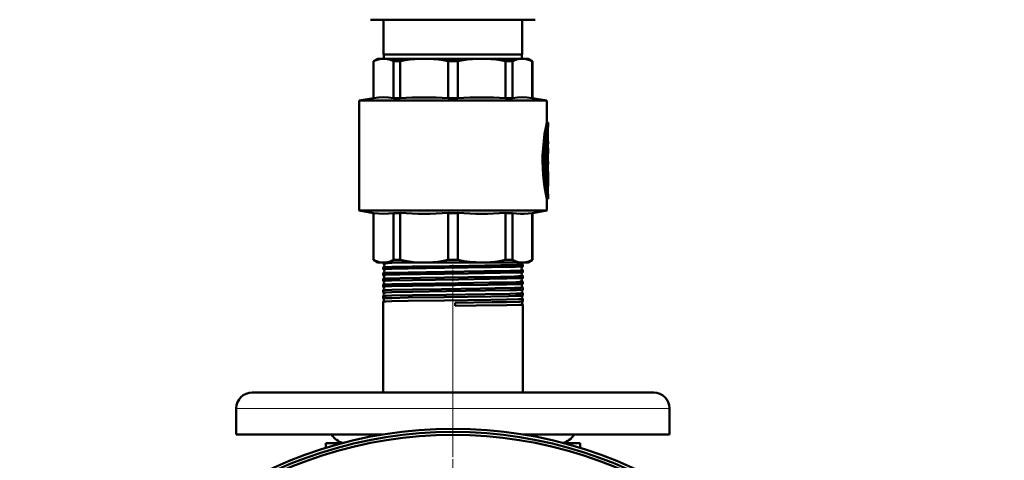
# Model space of a CAD drawing. Extents: x -1438 to 1837, y -1771 to 755.
# Tile 9 of 95: x -173 to 168, y -1197 to -1044. Entities that reach past the tile are written whole.
import ezdxf

# ---------------------------------------------------------------- set-up
doc = ezdxf.new("R2010")
doc.units = 0
doc.linetypes.add('DASHDOT', pattern=[18.5, 12, -3, 0.5, -3])

msp = doc.modelspace()

# ---------------------------------------------------------------- linework, layer by layer
at = {"color": 7, "lineweight": 50}
for p, q in [((-51.71, -1044.4), (-43.36, -1044.4)), ((-47.21, -1056.4), (-47.21, -1044.4)), ((-43.36, -1044.4), (5.29, -1044.4)), ((0.79, -1056.4), (0.79, -1044.4)), ((-23.21, -1056.4), (-47.21, -1056.4)), ((-47.11, -1056.4), (-47.11, -1057.9)), ((0.79, -1056.4), (-23.21, -1056.4)), ((0.69, -1056.4), (0.69, -1057.9)), ((-49.21, -1057.9), (-50.71, -1058.76)), ((-50.71, -1058.76), (-50.66, -1058.76)), ((-50.71, -1071.52), (-50.71, -1058.76)), ((-50.66, -1071.52), (-50.66, -1058.76)), ((-49.21, -1057.9), (-47.23, -1057.9)), ((-47.23, -1057.9), (-33.16, -1057.9)), ((-43.8, -1058.76), (-41.44, -1058.76)), ((-43.8, -1058.76), (-43.8, -1071.52)), ((-41.44, -1071.52), (-41.44, -1058.76)), ((-33.16, -1057.9), (-13.26, -1057.9)), ((-24.88, -1058.76), (-21.54, -1058.76)), ((-24.88, -1058.76), (-24.88, -1071.52)), ((-21.54, -1071.52), (-21.54, -1058.76)), ((-13.26, -1057.9), (0.81, -1057.9)), ((-4.98, -1058.76), (-2.62, -1058.76)), ((-4.98, -1058.76), (-4.98, -1071.52)), ((-2.62, -1071.52), (-2.62, -1058.76)), ((0.81, -1057.9), (2.79, -1057.9)), ((2.79, -1057.9), (4.29, -1058.76)), ((4.29, -1058.76), (4.24, -1058.76)), ((4.24, -1058.76), (4.24, -1071.52)), ((4.29, -1071.52), (4.29, -1058.76)), ((-50.71, -1071.52), (-55.71, -1072.4)), ((-23.21, -1072.4), (-55.71, -1072.4)), ((-55.71, -1110.4), (-55.71, -1072.4)), ((-50.66, -1071.52), (-50.71, -1071.52)), ((-43.8, -1071.52), (-41.44, -1071.52)), ((-24.88, -1071.52), (-21.54, -1071.52)), ((-23.21, -1072.4), (9.29, -1072.4)), ((-4.98, -1071.52), (-2.62, -1071.52)), ((4.24, -1071.52), (4.29, -1071.52)), ((4.29, -1071.52), (9.29, -1072.4)), ((9.29, -1079.95), (9.29, -1072.4)), ((9.29, -1079.95), (9.79, -1079.95)), ((9.79, -1080.85), (9.79, -1079.95)), ((9.29, -1085.2), (9.29, -1083.83)), ((9.63, -1082.8), (9.63, -1086.4)), ((9.02, -1085.93), (9.02, -1095.49)), ((9.58, -1085.2), (9.11, -1085.2)), ((9.52, -1085.65), (9.52, -1095.49)), ((9.63, -1090.32), (9.63, -1085.65)), ((9.63, -1086.4), (9.72, -1086.4)), ((9.63, -1087.3), (9.72, -1087.3)), ((9.72, -1086.4), (9.79, -1086.4)), ((9.79, -1087.3), (9.72, -1087.3)), ((9.79, -1087.3), (9.79, -1086.4)), ((9.79, -1088.8), (9.63, -1088.8)), ((9.79, -1089.69), (9.79, -1088.8)), ((9.63, -1093.48), (9.63, -1092.11)), ((9.63, -1092.11), (9.63, -1093.48)), ((9.63, -1093.48), (9.79, -1093.48)), ((9.79, -1094.38), (9.79, -1093.48)), ((9.02, -1097.35), (9.02, -1100.35)), ((9.58, -1095.94), (9.07, -1095.94)), ((9.07, -1096.9), (9.58, -1096.9)), ((9.29, -1096.9), (9.29, -1095.94)), ((9.52, -1097.35), (9.52, -1100.35)), ((9.58, -1096.9), (9.79, -1096.9)), ((9.63, -1094.38), (9.63, -1096.9)), ((9.79, -1094.38), (9.63, -1094.38)), ((9.63, -1095.49), (9.63, -1094.38)), ((9.79, -1097.8), (9.79, -1096.9)), ((9.02, -1100.37), (9.02, -1100.35)), ((9.58, -1100.8), (9.07, -1100.8)), ((9.29, -1102.46), (9.29, -1100.8)), ((9.63, -1100.35), (9.63, -1098.04)), ((9.74, -1098.38), (9.63, -1098.38)), ((9.79, -1097.8), (9.65, -1097.8)), ((9.78, -1097.8), (9.78, -1099.24)), ((9.79, -1100.52), (9.79, -1099.46)), ((9.29, -1106.35), (9.79, -1106.35)), ((9.29, -1110.4), (9.29, -1106.35)), ((9.79, -1106.35), (9.79, -1105.45)), ((-55.71, -1110.4), (-23.21, -1110.4)), ((-50.71, -1111.28), (-55.71, -1110.4)), ((-50.71, -1111.28), (-50.66, -1111.28)), ((-50.71, -1127.53), (-50.71, -1111.28)), ((-50.66, -1127.53), (-50.66, -1111.28)), ((-43.8, -1111.28), (-41.44, -1111.28)), ((-43.8, -1111.28), (-43.8, -1127.53)), ((-41.44, -1127.53), (-41.44, -1111.28)), ((-24.88, -1111.28), (-23.21, -1111.28)), ((-24.88, -1111.28), (-24.88, -1127.53)), ((-23.21, -1110.4), (9.29, -1110.4)), ((-23.21, -1111.28), (-21.54, -1111.28)), ((-21.54, -1127.53), (-21.54, -1111.28)), ((-4.98, -1111.28), (-2.62, -1111.28)), ((-4.98, -1111.28), (-4.98, -1127.53)), ((-2.62, -1127.53), (-2.62, -1111.28)), ((4.24, -1111.28), (4.29, -1111.28)), ((4.24, -1111.28), (4.24, -1127.53)), ((4.29, -1111.28), (9.29, -1110.4)), ((4.29, -1127.53), (4.29, -1111.28)), ((-50.71, -1127.53), (-50.66, -1127.53)), ((-49.21, -1128.4), (-50.71, -1127.53)), ((-43.8, -1127.53), (-41.44, -1127.53)), ((-24.88, -1127.53), (-23.21, -1127.53)), ((-23.21, -1127.53), (-21.54, -1127.53)), ((-4.98, -1127.53), (-2.62, -1127.53)), ((2.79, -1128.4), (4.29, -1127.53)), ((4.24, -1127.53), (4.29, -1127.53)), ((-49.21, -1128.4), (-47.23, -1128.4)), ((-47.36, -1128.72), (-47.36, -1128.4)), ((-47.36, -1130.73), (-47.36, -1130.1)), ((-47.23, -1128.4), (-33.16, -1128.4)), ((-44.4, -1128.56), (-36.44, -1128.4)), ((-33.16, -1128.4), (-23.21, -1128.4)), ((-23.21, -1128.4), (-13.26, -1128.4)), ((-13.26, -1128.4), (0.81, -1128.4)), ((0.46, -1128.4), (0.46, -1128.42)), ((0.81, -1128.4), (2.79, -1128.4)), ((0.94, -1129.72), (0.94, -1129.11)), ((0.94, -1131.74), (0.94, -1131.09)), ((-47.36, -1132.75), (-47.36, -1132.08)), ((-47.36, -1134.77), (-47.36, -1134.07)), ((0.94, -1133.76), (0.94, -1133.08)), ((0.94, -1135.78), (0.94, -1135.06)), ((-47.36, -1136.79), (-47.36, -1136.05)), ((-47.35, -1136.8), (-47.36, -1136.79)), ((-47.36, -1138.02), (-47.35, -1138.02)), ((-47.36, -1138.82), (-47.36, -1138.02)), ((0.94, -1137.04), (0.94, -1137.03)), ((0.94, -1137.8), (0.94, -1137.04)), ((0.94, -1137.81), (0.94, -1137.8)), ((-47.36, -1138.82), (-47.36, -1138.82)), ((-47.36, -1140), (-47.36, -1139.99)), ((-47.36, -1140.85), (-47.36, -1140)), ((-47.36, -1140.85), (-47.36, -1140.85)), ((-47.36, -1141.97), (-47.36, -1141.96)), ((-47.36, -1173.4), (-47.36, -1141.97)), ((0.94, -1139.01), (0.94, -1139.01)), ((0.94, -1139.83), (0.94, -1139.01)), ((0.94, -1139.84), (0.94, -1139.83)), ((0.94, -1140.98), (0.94, -1140.98)), ((0.94, -1141.86), (0.94, -1140.98)), ((0.94, -1141.87), (0.94, -1141.86)), ((-22.44, -1142.36), (-22.43, -1143.43)), ((0.94, -1142.95), (0.94, -1142.95)), ((0.94, -1173.4), (0.94, -1142.95)), ((-84.2, -1173.4), (-92.71, -1173.4)), ((46.29, -1173.4), (-84.2, -1173.4)), ((-98.21, -1187.9), (-98.21, -1178.9)), ((51.79, -1187.9), (51.79, -1178.9)), ((-89.03, -1187.9), (-98.21, -1187.9)), ((-47.57, -1187.9), (-89.03, -1187.9)), ((51.79, -1187.9), (1.15, -1187.9)), ((-67.21, -1190.9), (-61.58, -1190.9)), ((-67.21, -1190.9), (-67.21, -1192.51)), ((15.16, -1190.9), (15.4, -1190.9)), ((15.4, -1190.9), (20.79, -1190.9)), ((20.79, -1190.9), (20.79, -1192.51))]:
    msp.add_line(p, q, dxfattribs=at)
at = {"color": 7, "linetype": 'DASHDOT', "lineweight": 18, "ltscale": 0.006202}
msp.add_line((9.43, -1082.8), (9.68, -1082.8), dxfattribs=at)
at = {"color": 7, "lineweight": 18}
for p, q in [((9.45, -1082.8), (9.63, -1082.8)), ((9.58, -1082.04), (9.66, -1082.04)), ((9.05, -1085.65), (9.52, -1085.65)), ((9.02, -1095.49), (9.52, -1095.49)), ((9.02, -1097.35), (9.52, -1097.35)), ((9.02, -1100.35), (9.52, -1100.35)), ((9.63, -1099.22), (9.72, -1099.22)), ((9.29, -1102.12), (9.69, -1102.12)), ((9.61, -1104.47), (9.67, -1104.47)), ((-89.03, -1178.9), (-98.21, -1178.9)), ((51.79, -1178.9), (-89.03, -1178.9))]:
    msp.add_line(p, q, dxfattribs=at)
at = {"color": 7, "linetype": 'DASHDOT', "lineweight": 18, "ltscale": 0.017453}
msp.add_line((9.69, -1085.65), (8.99, -1085.65), dxfattribs=at)
at = {"color": 7, "linetype": 'DASHDOT', "lineweight": 18, "ltscale": 0.002795}
msp.add_line((9.73, -1086.85), (9.62, -1086.85), dxfattribs=at)
at = {"color": 7, "linetype": 'DASHDOT', "lineweight": 18, "ltscale": 0.018414}
msp.add_line((9.69, -1095.49), (8.96, -1095.49), dxfattribs=at)
at = {"color": 7, "linetype": 'DASHDOT', "lineweight": 18, "ltscale": 0.016796}
msp.add_line((9.63, -1097.35), (8.96, -1097.35), dxfattribs=at)
at = {"color": 7, "linetype": 'DASHDOT', "lineweight": 18, "ltscale": 0.018399}
msp.add_line((9.69, -1100.35), (8.96, -1100.35), dxfattribs=at)
at = {"color": 7, "linetype": 'DASHDOT', "lineweight": 18, "ltscale": 0.003732}
msp.add_line((9.76, -1098.83), (9.61, -1098.83), dxfattribs=at)
at = {"color": 7, "linetype": 'DASHDOT', "lineweight": 18, "ltscale": 0.000796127}
msp.add_line((9.62, -1098.04), (9.65, -1098.04), dxfattribs=at)
at = {"color": 7, "linetype": 'DASHDOT', "lineweight": 18, "ltscale": 0.011948}
msp.add_line((9.25, -1103.35), (9.73, -1103.35), dxfattribs=at)
at = {"color": 7, "linetype": 'DASHDOT', "lineweight": 18, "ltscale": 0.044205}
msp.add_line((-23.21, -1130.72), (-23.21, -1128.95), dxfattribs=at)
at = {"color": 7, "linetype": 'DASHDOT', "lineweight": 18, "ltscale": 0.045132}
msp.add_line((-23.21, -1132.74), (-23.21, -1130.93), dxfattribs=at)
at = {"color": 7, "linetype": 'DASHDOT', "lineweight": 18, "ltscale": 0.046201}
msp.add_line((-23.21, -1134.76), (-23.21, -1132.91), dxfattribs=at)
at = {"color": 7, "linetype": 'DASHDOT', "lineweight": 18, "ltscale": 0.047418}
msp.add_line((-23.21, -1136.79), (-23.21, -1134.89), dxfattribs=at)
at = {"color": 7, "linetype": 'DASHDOT', "lineweight": 18}
for p, q in [((-23.21, -1136), (-23.21, -1195.79)), ((-23.21, -1140.91), (-23.21, -1530.91)), ((-23.22, -1142.37), (-23.22, -1529.43))]:
    msp.add_line(p, q, dxfattribs=at)
at = {"color": 7, "linetype": 'DASHDOT', "lineweight": 18, "ltscale": 0.048807}
msp.add_line((-23.21, -1138.82), (-23.21, -1136.87), dxfattribs=at)
at = {"color": 7, "linetype": 'DASHDOT', "lineweight": 18, "ltscale": 0.050375}
msp.add_line((-23.21, -1140.85), (-23.21, -1138.84), dxfattribs=at)
at = {"color": 7, "linetype": 'DASHDOT', "lineweight": 18, "ltscale": 0.048218}
msp.add_line((-23.21, -1190.74), (-23.21, -1192.67), dxfattribs=at)
at = {"color": 7, "lineweight": 50}
for points in [[(-47.23, -1057.9), (-47.85, -1057.93), (-48.49, -1058.02), (-49.13, -1058.17), (-49.77, -1058.38), (-50.66, -1058.76)], [(-43.8, -1058.76), (-44.87, -1058.31), (-45.9, -1058.03), (-46.57, -1057.93), (-47.23, -1057.9)], [(-33.16, -1057.9), (-34.76, -1057.93), (-36.38, -1058.03), (-38.02, -1058.2), (-39.7, -1058.44), (-41.44, -1058.76)], [(-24.88, -1058.76), (-26.62, -1058.44), (-28.3, -1058.2), (-29.94, -1058.03), (-31.56, -1057.93), (-33.16, -1057.9)], [(-13.26, -1057.9), (-14.86, -1057.93), (-16.48, -1058.03), (-18.12, -1058.2), (-19.8, -1058.44), (-21.54, -1058.76)], [(-4.98, -1058.76), (-6.72, -1058.44), (-8.4, -1058.2), (-10.04, -1058.03), (-11.66, -1057.93), (-13.26, -1057.9)], [(0.81, -1057.9), (-0.19, -1057.97), (-1.2, -1058.2), (-2.25, -1058.59), (-2.62, -1058.76)], [(0.81, -1057.9), (1.64, -1057.95), (2.48, -1058.11), (3.35, -1058.38), (4.24, -1058.76)], [(-43.8, -1071.52), (-45.52, -1071.32), (-47.23, -1071.25), (-48.94, -1071.32), (-50.66, -1071.52)], [(4.24, -1071.52), (2.52, -1071.32), (0.81, -1071.25), (-0.9, -1071.32), (-2.62, -1071.52)], [(9.29, -1079.95), (8.91, -1081.78), (8.54, -1083.93), (8.21, -1086.38), (7.97, -1088.96), (7.85, -1091.22), (7.82, -1093.5), (7.88, -1095.78), (8.03, -1098.12), (8.26, -1100.37), (8.5, -1102.07), (8.95, -1104.7), (9.29, -1106.35)], [(9.79, -1079.95), (9.58, -1080.97), (9.22, -1082.88), (8.97, -1084.46), (8.75, -1086.21), (8.53, -1088.46), (8.37, -1091.29), (8.34, -1093.02), (8.36, -1094.75), (8.48, -1097.16), (8.68, -1099.49), (8.91, -1101.34), (9.31, -1103.92), (9.79, -1106.35)], [(9.79, -1105.45), (9.6, -1104.41), (9.3, -1102.51), (9.1, -1101.07), (8.9, -1099.24), (8.72, -1096.92), (8.61, -1093.85), (8.61, -1092.05), (8.67, -1090.26), (8.82, -1087.94), (9.01, -1085.96), (9.36, -1083.37), (9.79, -1080.85)], [(9.58, -1085.2), (9.57, -1085.2), (9.57, -1085.2), (9.57, -1085.2), (9.56, -1085.22), (9.55, -1085.25), (9.52, -1085.65)], [(9.63, -1085.65), (9.61, -1085.35), (9.6, -1085.24), (9.59, -1085.21), (9.58, -1085.2), (9.58, -1085.2), (9.58, -1085.2)], [(9.72, -1086.4), (9.72, -1086.4), (9.72, -1086.4), (9.71, -1086.41), (9.7, -1086.46), (9.69, -1086.74), (9.7, -1087.24), (9.71, -1087.29), (9.72, -1087.3), (9.72, -1087.3), (9.72, -1087.3)], [(9.08, -1095.94), (9.07, -1095.94), (9.07, -1095.94), (9.07, -1095.93), (9.06, -1095.92), (9.05, -1095.89), (9.02, -1095.49)], [(9.07, -1096.9), (9.07, -1096.9), (9.07, -1096.9), (9.06, -1096.9), (9.06, -1096.92), (9.05, -1096.95), (9.02, -1097.35)], [(9.52, -1095.49), (9.54, -1095.79), (9.55, -1095.89), (9.56, -1095.92), (9.57, -1095.93), (9.57, -1095.94), (9.58, -1095.94)], [(9.58, -1096.9), (9.57, -1096.9), (9.57, -1096.9), (9.57, -1096.9), (9.56, -1096.92), (9.55, -1096.96), (9.52, -1097.35)], [(9.58, -1095.94), (9.58, -1095.94), (9.58, -1095.94), (9.59, -1095.93), (9.59, -1095.92), (9.6, -1095.88), (9.63, -1095.49)], [(9.52, -1100.35), (9.54, -1100.65), (9.55, -1100.75), (9.56, -1100.78), (9.57, -1100.79), (9.57, -1100.8), (9.58, -1100.8)], [(9.58, -1100.8), (9.58, -1100.8), (9.58, -1100.8), (9.59, -1100.79), (9.59, -1100.78), (9.6, -1100.74), (9.63, -1100.35)], [(9.63, -1098.04), (9.64, -1097.82), (9.64, -1097.81), (9.65, -1097.8), (9.65, -1097.8), (9.65, -1097.8)], [(9.74, -1098.38), (9.73, -1098.38), (9.73, -1098.39), (9.73, -1098.39), (9.72, -1098.47), (9.71, -1098.87), (9.72, -1099.22)], [(9.75, -1098.45), (9.74, -1098.39), (9.74, -1098.39), (9.74, -1098.38), (9.74, -1098.38)], [(9.69, -1102.12), (9.63, -1102.87), (9.63, -1103.78), (9.67, -1104.47)], [(-43.8, -1111.28), (-45.52, -1111.48), (-47.23, -1111.54), (-48.94, -1111.48), (-50.66, -1111.28)], [(4.24, -1111.28), (2.82, -1111.45), (1.47, -1111.53), (0.15, -1111.53), (-1.2, -1111.45), (-2.62, -1111.28)], [(-50.66, -1127.53), (-49.98, -1127.83), (-49.34, -1128.06), (-48.7, -1128.24), (-48.06, -1128.35), (-47.23, -1128.4)], [(-47.23, -1128.4), (-46.6, -1128.37), (-45.97, -1128.28), (-45.33, -1128.13), (-44.69, -1127.92), (-43.8, -1127.53)], [(-41.44, -1127.53), (-39.8, -1127.83), (-38.25, -1128.06), (-36.7, -1128.24), (-35.17, -1128.35), (-33.16, -1128.4)], [(-33.16, -1128.4), (-31.65, -1128.37), (-30.13, -1128.28), (-28.58, -1128.13), (-27.04, -1127.92), (-24.88, -1127.53)], [(-13.26, -1128.4), (-15.31, -1128.34), (-17.36, -1128.18), (-19.4, -1127.91), (-21.54, -1127.53)], [(-13.26, -1128.4), (-11.75, -1128.37), (-10.23, -1128.28), (-8.68, -1128.13), (-7.14, -1127.92), (-4.98, -1127.53)], [(-2.62, -1127.53), (-1.94, -1127.83), (-1.3, -1128.06), (-0.65, -1128.24), (-0.02, -1128.35), (0.81, -1128.4)], [(0.81, -1128.4), (1.44, -1128.37), (2.07, -1128.28), (2.71, -1128.13), (3.35, -1127.92), (4.24, -1127.53)], [(-47.36, -1128.72), (-47.36, -1128.71), (-47.35, -1128.71), (-47.35, -1128.71), (-47.32, -1128.7), (-47.02, -1128.66), (-45.73, -1128.6), (-44.4, -1128.56)], [(-47.36, -1130.73), (-47.36, -1130.73), (-47.36, -1130.73), (-47.35, -1130.72), (-47.34, -1130.72), (-47.17, -1130.69), (-45.72, -1130.61), (-44.4, -1130.57)], [(-47.35, -1130.09), (-47.26, -1130.07), (-46.79, -1130.03), (-44.4, -1129.94)], [(-44.4, -1129.94), (-37.26, -1129.8), (-24.35, -1129.62), (-17.71, -1129.53), (-6.68, -1129.37), (-1.09, -1129.24), (0.3, -1129.18), (0.71, -1129.15), (0.91, -1129.12), (0.93, -1129.12), (0.94, -1129.11), (0.94, -1129.11), (0.94, -1129.11)], [(-44.4, -1130.57), (-38.76, -1130.45), (-26.1, -1130.27), (-9.84, -1130.04), (-3.79, -1129.93), (-1.51, -1129.87), (0.59, -1129.78), (0.87, -1129.75), (0.93, -1129.73)], [(-44.4, -1131.93), (-38.76, -1131.81), (-26.09, -1131.63), (-12.38, -1131.44), (-3.43, -1131.29), (0.03, -1131.18), (0.82, -1131.13), (0.93, -1131.1), (0.94, -1131.1), (0.94, -1131.1), (0.94, -1131.09), (0.94, -1131.09)], [(-44.4, -1132.59), (-41.64, -1132.52), (-34.48, -1132.4), (-17.84, -1132.17), (-6.76, -1132), (-1.92, -1131.9), (0.02, -1131.83), (0.71, -1131.78), (0.88, -1131.76), (0.93, -1131.75)], [(-47.36, -1132.75), (-47.36, -1132.75), (-47.36, -1132.75), (-47.35, -1132.74), (-47.35, -1132.74), (-47.32, -1132.73), (-47.01, -1132.69), (-46.41, -1132.66), (-44.4, -1132.59)], [(-47.36, -1134.77), (-47.36, -1134.77), (-47.36, -1134.77), (-47.35, -1134.76), (-47.35, -1134.76), (-47.32, -1134.75), (-47.01, -1134.71), (-46.4, -1134.68), (-44.4, -1134.61)], [(-47.35, -1132.08), (-47.28, -1132.06), (-46.93, -1132.03), (-46.32, -1131.99), (-44.4, -1131.93)], [(-47.35, -1134.06), (-47.34, -1134.05), (-47.29, -1134.04), (-46.94, -1134.01), (-46.34, -1133.98), (-44.4, -1133.91)], [(-44.4, -1133.91), (-41.63, -1133.85), (-34.44, -1133.72), (-17.97, -1133.5), (-6.74, -1133.34), (-1.92, -1133.23), (-0.49, -1133.19), (0.52, -1133.14), (0.81, -1133.11), (0.93, -1133.09), (0.94, -1133.08), (0.94, -1133.08), (0.94, -1133.08), (0.94, -1133.08)], [(-44.4, -1134.61), (-37.22, -1134.46), (-21.28, -1134.24), (-10.52, -1134.09), (-4.57, -1133.98), (-0.46, -1133.87), (0.63, -1133.81), (0.88, -1133.78), (0.92, -1133.77), (0.93, -1133.77)], [(-44.4, -1135.89), (-37.22, -1135.75), (-21.37, -1135.53), (-10.54, -1135.38), (-4.58, -1135.27), (-1.32, -1135.19), (-0.16, -1135.15), (0.82, -1135.09), (0.93, -1135.07), (0.94, -1135.06), (0.94, -1135.06), (0.94, -1135.06), (0.94, -1135.06)], [(-47.36, -1136.79), (-47.36, -1136.79), (-47.36, -1136.79), (-47.35, -1136.78), (-47.34, -1136.78), (-47.29, -1136.77), (-46.76, -1136.72), (-44.4, -1136.63)], [(-47.35, -1136.04), (-47.34, -1136.03), (-47.29, -1136.02), (-46.95, -1135.99), (-46.34, -1135.96), (-44.4, -1135.89)], [(-47.35, -1138.02), (-47.34, -1138.01), (-47.28, -1138), (-46.89, -1137.96), (-44.4, -1137.87)], [(-44.4, -1136.63), (-37.25, -1136.49), (-22.36, -1136.27), (-11.15, -1136.12), (-4.57, -1136), (-2.02, -1135.94), (-0.07, -1135.87), (0.54, -1135.84), (0.87, -1135.8), (0.92, -1135.79), (0.94, -1135.79)], [(-44.4, -1137.87), (-37.25, -1137.73), (-27.14, -1137.58), (-13.62, -1137.4), (-8.59, -1137.33), (-1.87, -1137.19), (0.17, -1137.12), (0.73, -1137.08), (0.92, -1137.05), (0.93, -1137.04), (0.94, -1137.04), (0.94, -1137.04), (0.94, -1137.04)], [(-44.4, -1138.66), (-37.25, -1138.51), (-25.56, -1138.34), (-11.91, -1138.15), (-3.48, -1138), (-1.19, -1137.94), (0.65, -1137.85), (0.89, -1137.83), (0.93, -1137.82), (0.94, -1137.81)], [(-47.36, -1138.82), (-47.36, -1138.81), (-47.36, -1138.81), (-47.35, -1138.81), (-47.26, -1138.79), (-46.48, -1138.73), (-44.4, -1138.66)], [(-47.36, -1139.99), (-47.34, -1139.99), (-47.3, -1139.98), (-46.97, -1139.94), (-46.36, -1139.91), (-44.4, -1139.84)], [(-47.36, -1140.85), (-47.36, -1140.84), (-47.36, -1140.84), (-47.35, -1140.84), (-47.35, -1140.84), (-47.32, -1140.83), (-47.01, -1140.79), (-46.41, -1140.76), (-44.4, -1140.69)], [(-47.36, -1141.96), (-47.35, -1141.96), (-47.3, -1141.95), (-46.97, -1141.91), (-46.37, -1141.88), (-44.4, -1141.81)], [(-44.4, -1139.84), (-37.26, -1139.7), (-25.57, -1139.54), (-12.01, -1139.35), (-3.51, -1139.21), (-1.2, -1139.15), (0.26, -1139.09), (0.69, -1139.06), (0.91, -1139.03), (0.93, -1139.02), (0.94, -1139.02), (0.94, -1139.01), (0.94, -1139.01)], [(-44.4, -1140.69), (-38.77, -1140.57), (-26.21, -1140.38), (-10.12, -1140.15), (-3.87, -1140.04), (-1.52, -1139.98), (0.11, -1139.92), (0.61, -1139.89), (0.89, -1139.85), (0.93, -1139.84), (0.94, -1139.84)], [(-44.4, -1141.81), (-38.77, -1141.7), (-26.19, -1141.52), (-10.07, -1141.3), (-4.68, -1141.2), (-0.53, -1141.09), (0.59, -1141.04), (0.9, -1141), (0.93, -1140.99), (0.94, -1140.99), (0.94, -1140.99), (0.94, -1140.99), (0.94, -1140.98)], [(-22.44, -1142.36), (-9.63, -1142.18), (-4.65, -1142.09), (-0.21, -1141.96), (0.58, -1141.92), (0.89, -1141.88), (0.93, -1141.87), (0.94, -1141.87)], [(-22.43, -1143.43), (-15.12, -1143.34), (-4.54, -1143.17), (-0.18, -1143.05), (0.6, -1143.01), (0.9, -1142.97), (0.93, -1142.96), (0.94, -1142.96), (0.94, -1142.96), (0.94, -1142.96), (0.94, -1142.95)]]:
    msp.add_lwpolyline(points, dxfattribs=at)
for centre, radius, start, end in [((-33.16, -1200.84), 129.58, 86.3381, 93.6619), ((-13.26, -1200.84), 129.58, 86.3381, 93.6619), ((18.15, -1082.76), 8.53, 175.1548, 180.2701), ((43.52, -1085.26), 34.02, 172.5506, 174.5671), ((43.43, -1093.24), 33.93, 172.494, 175.0745), ((42.93, -1093.17), 33.32, 174.0048, 178.1693), ((9.07, -1100.79), 0.00658, 216.7699, 283.0474), ((-2.66, -1100.52), 12.45, 352.604, 359.9912), ((-2.64, -1100.52), 12.43, 0.0026, 6.0181), ((-2.62, -1099.46), 12.41, 359.9984, 4.6874), ((43.62, -1100.94), 34.13, 185.9218, 187.582), ((-33.16, -981.96), 129.58, 266.3381, 273.6619), ((-13.26, -981.96), 129.58, 266.3381, 273.6619), ((-47.34, -1128.71), 0.0166, 203.1489, 260.387), ((-47.34, -1130.11), 0.0162, 99.6197, 156.8433), ((-47.35, -1130.73), 0.0134, 198.8558, 256.4549), ((-47.64, -1129.41), 0.74, 3.8827, 66.8643), ((-47.64, -1129.41), 0.741, 293.1406, 4.1877), ((-47.67, -1131.41), 0.741, 3.9049, 64.1093), ((-47.67, -1131.41), 0.742, 295.9165, 4.1393), ((1.2, -1128.41), 0.739, 180.5066, 248.2121), ((1.24, -1130.41), 0.741, 114.5146, 180.8284), ((1.24, -1130.41), 0.741, 180.5484, 245.5102), ((1.27, -1132.41), 0.742, 117.3493, 180.7914), ((0.92, -1129.12), 0.0184, 25.6777, 82.21), ((0.93, -1129.72), 0.0149, 281.4314, 339.0803), ((0.93, -1131.1), 0.0145, 21.1568, 78.5555), ((0.93, -1131.74), 0.0122, 285.4712, 343.0304), ((-47.35, -1132.09), 0.013, 103.519, 160.983), ((-47.35, -1132.75), 0.0113, 195.3995, 252.6405), ((-47.35, -1134.07), 0.0108, 107.599, 164.5356), ((-47.35, -1134.77), 0.00959, 192.1786, 248.1038), ((-47.71, -1133.41), 0.742, 3.9438, 61.2032), ((-47.71, -1133.41), 0.742, 298.7942, 4.1255), ((-47.74, -1135.41), 0.742, 3.9585, 58.2026), ((1.27, -1132.41), 0.741, 180.576, 242.6896), ((1.31, -1134.41), 0.743, 120.2925, 180.7627), ((1.31, -1134.41), 0.742, 180.5989, 239.7358), ((0.93, -1133.08), 0.0118, 17.0668, 74.5457), ((0.93, -1133.76), 0.0103, 289.8271, 346.2754), ((0.93, -1135.06), 0.00996, 13.8118, 70.3422), ((-47.35, -1136.05), 0.00929, 111.6751, 167.4903), ((-47.75, -1135.41), 0.743, 301.8024, 4.1049), ((-47.78, -1137.41), 0.743, 3.9754, 55.0743), ((-47.78, -1137.41), 0.744, 304.9275, 4.0892), ((1.34, -1136.41), 0.743, 123.3597, 180.7506), ((1.34, -1136.41), 0.743, 180.6238, 236.6684), ((1.38, -1138.41), 0.744, 126.559, 180.7325), ((1.38, -1138.41), 0.743, 180.6352, 233.4657), ((0.93, -1135.78), 0.009, 294.0431, 348.9676), ((-47.82, -1139.41), 0.743, 3.993, 51.7981), ((-47.82, -1139.41), 0.744, 308.2055, 4.0781), ((-47.85, -1141.41), 0.744, 3.9949, 48.3484), ((-47.85, -1141.41), 0.744, 311.6491, 4.0585), ((1.42, -1140.41), 0.744, 129.9057, 180.7261), ((1.42, -1140.41), 0.744, 180.6495, 230.1087), ((1.45, -1142.41), 0.744, 133.4579, 180.715), ((1.45, -1142.41), 0.744, 180.6586, 226.5606), ((-92.71, -1178.9), 5.5, 90, 180), ((46.29, -1178.9), 5.5, 360, 90), ((-23.21, -1335.91), 150, 308.9754, 231.0147), ((296.79, -1335.91), 150, 308.9754, 231.0147), ((-23.22, -1335.9), 148.87, 309.4826, 230.5172), ((-23.22, -1335.9), 147.82, 309.9547, 230.0451), ((-60.21, -1185.4), 5.5, 207.0357, 259.3722), ((13.79, -1185.4), 5.5, 280.6218, 332.9643), ((296.78, -1335.9), 148.87, 309.4826, 230.5172), ((296.78, -1335.9), 147.82, 309.9547, 230.0451)]:
    msp.add_arc(centre, radius, start, end, dxfattribs=at)

doc.saveas('drawing.dxf')
